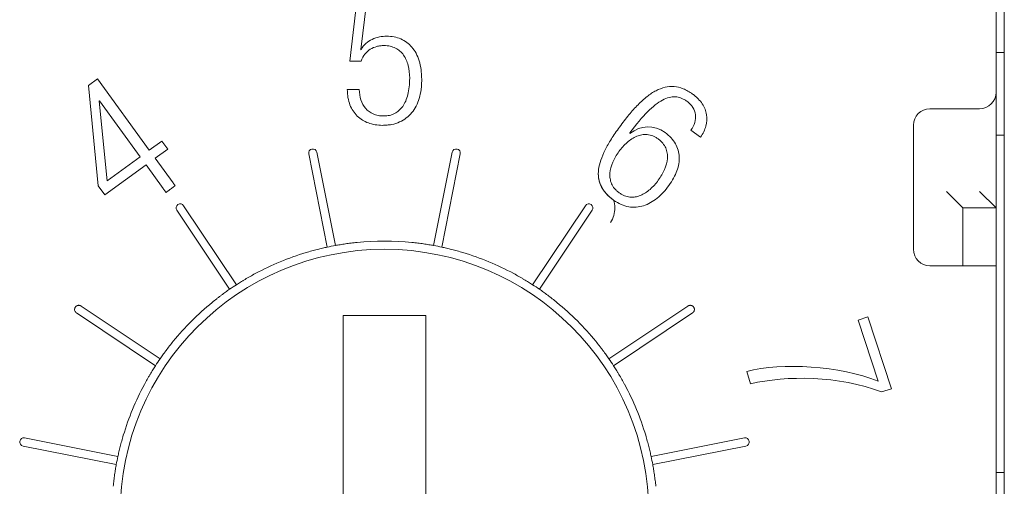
# Model space of a CAD drawing. Header units: millimetres. Extents: x 2293 to 4250, y -591 to 894.
# Tile 90 of 117: x 3928.7 to 3934.66, y 448.26 to 451.08. Entities that reach past the tile are written whole.
import ezdxf

# ---------------------------------------------------------------- set-up
doc = ezdxf.new("R2010")
doc.units = ezdxf.units.MM
doc.layers.add('1', color=7, linetype='Continuous', lineweight=13)

msp = doc.modelspace()

# ---------------------------------------------------------------- linework, layer by layer
at = {"layer": '1', "color": 7, "linetype": 'Continuous', "lineweight": 18}
for p, q in [((3934.6592, 451.8424), (3934.6592, 444.3424)), ((3930.7466, 451.2424), (3930.6997, 450.8311)), ((3934.6092, 451.2424), (3934.6092, 450.6424)), ((3930.7654, 450.9021), (3930.8009, 451.1815)), ((3930.7681, 450.9), (3930.7654, 450.9021)), ((3934.6592, 450.8824), (3934.6092, 450.8824)), ((3930.6997, 450.8311), (3930.7681, 450.8311)), ((3929.1721, 450.7239), (3929.1173, 450.6841)), ((3929.1173, 450.6841), (3929.177, 450.0765)), ((3929.4858, 450.2922), (3929.1721, 450.7239)), ((3930.7568, 450.6593), (3930.6841, 450.6593)), ((3934.6092, 450.6424), (3934.6092, 449.9424)), ((3929.1831, 450.5889), (3929.1853, 450.5905)), ((3929.2307, 450.1069), (3929.1831, 450.5889)), ((3929.1853, 450.5905), (3929.431, 450.2523)), ((3934.2092, 450.5424), (3934.5092, 450.5424)), ((3934.1092, 449.6924), (3934.1092, 450.4424)), ((3932.3939, 450.3932), (3932.3933, 450.397)), ((3932.7633, 450.4123), (3932.8212, 450.3702)), ((3934.6092, 450.3824), (3934.6592, 450.3824)), ((3929.5615, 450.3472), (3929.4858, 450.2922)), ((3929.5973, 450.298), (3929.5615, 450.3472)), ((3929.431, 450.2523), (3929.2307, 450.1069)), ((3929.5215, 450.243), (3929.5973, 450.298)), ((3930.5628, 449.7056), (3930.4506, 450.2697)), ((3930.4996, 450.2795), (3930.6118, 449.7154)), ((3931.2065, 449.7154), (3931.3187, 450.2795)), ((3931.3678, 450.2697), (3931.2555, 449.7056)), ((3929.2169, 450.0216), (3929.4667, 450.2031)), ((3929.4667, 450.2031), (3929.5699, 450.0611)), ((3929.63, 450.0937), (3929.5215, 450.243)), ((3929.177, 450.0765), (3929.2169, 450.0216)), ((3934.4092, 449.9424), (3934.3092, 450.0424)), ((3934.6092, 449.9424), (3934.5092, 450.0424)), ((3929.6938, 449.9563), (3930.0134, 449.478)), ((3931.805, 449.478), (3932.1245, 449.9563)), ((3929.9718, 449.4503), (3929.6522, 449.9285)), ((3932.1661, 449.9285), (3931.8465, 449.4503)), ((3934.4092, 449.9424), (3934.4092, 449.5923)), ((3934.6092, 449.9424), (3934.4092, 449.9424)), ((3934.6092, 449.5923), (3934.6092, 449.9424)), ((3934.3092, 449.5924), (3934.2092, 449.5924)), ((3934.6092, 449.5924), (3934.3092, 449.5924)), ((3934.6092, 449.5924), (3934.6092, 446.5924)), ((3929.5235, 448.9882), (3929.0451, 449.3078)), ((3929.0731, 449.3493), (3929.5513, 449.0297)), ((3932.267, 449.0297), (3932.7453, 449.3493)), ((3932.7731, 449.3078), (3932.2948, 448.9882)), ((3930.6592, 449.2917), (3930.6592, 447.493)), ((3931.1592, 449.2917), (3930.6592, 449.2917)), ((3931.1592, 447.493), (3931.1592, 449.2917)), ((3933.8343, 449.2833), (3933.7755, 449.2642)), ((3933.7755, 449.2642), (3933.8956, 448.8947)), ((3933.9757, 448.8482), (3933.8343, 449.2833)), ((3933.1005, 448.9528), (3933.1245, 448.8789)), ((3933.9169, 448.8291), (3933.9757, 448.8482)), ((3928.7318, 448.551), (3929.2959, 448.4388)), ((3932.5224, 448.4388), (3933.0865, 448.551)), ((3929.2862, 448.3897), (3928.722, 448.5019)), ((3933.0963, 448.5019), (3932.5321, 448.3897)), ((3934.6592, 448.3424), (3934.6092, 448.3424))]:
    msp.add_line(p, q, dxfattribs=at)
at = {"layer": '1', "color": 92, "linetype": 'Continuous', "lineweight": 13}
msp.add_line((3934.6092, 446.5924), (3934.6092, 449.5924), dxfattribs=at)
at = {"layer": '1', "color": 7, "linetype": 'Continuous', "lineweight": 18}
for centre, radius, start, end in [((3934.5092, 450.6424), 0.1, 270, 0), ((3934.2092, 450.4424), 0.1, 90, 180), ((3930.4751, 450.2746), 0.025, 11.25009, 191.24991), ((3931.3432, 450.2746), 0.025, 348.75009, 168.74991), ((3929.673, 449.9424), 0.025, 33.75009, 213.74991), ((3932.1453, 449.9424), 0.025, 326.25009, 146.24991), ((3930.9092, 448.0924), 1.65, 100.38185, 102.11815), ((3930.9092, 448.0924), 1.65, 84.22007, 95.77993), ((3930.9092, 448.0924), 1.65, 77.88185, 79.61815), ((3930.9092, 448.0924), 1.6, 0, 180), ((3930.9092, 448.0924), 1.65, 106.72007, 118.27993), ((3930.9092, 448.0924), 1.65, 61.72007, 73.27993), ((3934.2092, 449.6924), 0.1, 180, 270), ((3930.9092, 448.0924), 1.65, 122.88185, 124.61815), ((3930.9092, 448.0924), 1.65, 55.38185, 57.11815), ((3930.9092, 448.0924), 1.65, 129.22007, 140.77993), ((3930.9092, 448.0924), 1.65, 39.22007, 50.77993), ((3930.9092, 448.0924), 1.65, 145.38185, 147.11815), ((3930.9092, 448.0924), 1.65, 32.88185, 34.61815), ((3930.9092, 448.0924), 1.65, 151.72007, 163.27993), ((3930.9092, 448.0924), 1.65, 16.72007, 28.27993), ((3928.7269, 448.5264), 0.025, 78.75009, 258.74991), ((3933.0914, 448.5264), 0.025, 281.25009, 101.24991), ((3930.9092, 448.0924), 1.65, 167.88185, 169.61815), ((3930.9092, 448.0924), 1.65, 10.38185, 12.11815)]:
    msp.add_arc(centre, radius, start, end, dxfattribs=at)
for points, knots in [([(3930.7681, 450.9), (3930.7832, 450.9293), (3930.8191, 450.9598), (3930.8777, 450.9785), (3930.9397, 450.9841), (3931.0107, 450.9703), (3931.0672, 450.9292), (3931.1008, 450.8795), (3931.1196, 450.8339), (3931.1295, 450.7888), (3931.1335, 450.7486), (3931.1345, 450.7171), (3931.1336, 450.6862), (3931.1298, 450.6486), (3931.1204, 450.6047), (3931.1018, 450.5579), (3931.0757, 450.5179), (3931.0422, 450.4854), (3931.0014, 450.4611), (3930.9613, 450.4484), (3930.9257, 450.4433), (3930.8913, 450.4416), (3930.8515, 450.4448), (3930.7973, 450.4591), (3930.7403, 450.4942), (3930.6953, 450.5625), (3930.6841, 450.6245), (3930.6841, 450.6593)], [0, 0, 0, 0, 0.077346, 0.11602, 0.154693, 0.235942, 0.317191, 0.357816, 0.39844, 0.439065, 0.459377, 0.47969, 0.497915, 0.516141, 0.552593, 0.589045, 0.625496, 0.661948, 0.6984, 0.734851, 0.753077, 0.771303, 0.79989, 0.828477, 0.885652, 0.942826, 1, 1, 1, 1]), ([(3930.6841, 450.6593), (3930.6841, 450.6245), (3930.6953, 450.5625), (3930.7403, 450.4942), (3930.7973, 450.4591), (3930.8515, 450.4448), (3930.8913, 450.4416), (3930.9257, 450.4433), (3930.9613, 450.4484), (3931.0014, 450.4611), (3931.0422, 450.4854), (3931.0757, 450.5179), (3931.1018, 450.5579), (3931.1204, 450.6047), (3931.1298, 450.6486), (3931.1336, 450.6862), (3931.1345, 450.7171), (3931.1335, 450.7486), (3931.1295, 450.7888), (3931.1196, 450.8339), (3931.1008, 450.8795), (3931.0672, 450.9292), (3931.0107, 450.9703), (3930.9397, 450.9841), (3930.8777, 450.9785), (3930.8191, 450.9598), (3930.7832, 450.9293), (3930.7681, 450.9)], [0, 0, 0, 0, 0.057174, 0.114348, 0.171523, 0.20011, 0.228697, 0.246923, 0.265149, 0.3016, 0.338052, 0.374504, 0.410955, 0.447407, 0.483859, 0.502085, 0.52031, 0.540623, 0.560935, 0.60156, 0.642184, 0.682809, 0.764058, 0.845307, 0.88398, 0.922654, 1, 1, 1, 1]), ([(3931.0615, 450.7272), (3931.0615, 450.7549), (3931.0556, 450.8073), (3931.0277, 450.871), (3930.9874, 450.9068), (3930.9447, 450.922), (3930.9121, 450.9255), (3930.8834, 450.9239), (3930.8548, 450.9184), (3930.8085, 450.8988), (3930.7794, 450.8636), (3930.7681, 450.8311)], [0, 0, 0, 0, 0.160543, 0.321086, 0.481629, 0.561901, 0.642173, 0.686901, 0.731629, 0.821086, 1, 1, 1, 1]), ([(3930.7681, 450.8311), (3930.7794, 450.8636), (3930.8085, 450.8988), (3930.8548, 450.9184), (3930.8834, 450.9239), (3930.9121, 450.9255), (3930.9447, 450.922), (3930.9874, 450.9068), (3931.0277, 450.871), (3931.0556, 450.8073), (3931.0615, 450.7549), (3931.0615, 450.7272)], [0, 0, 0, 0, 0.178914, 0.268371, 0.313099, 0.357827, 0.438099, 0.518371, 0.678914, 0.839457, 1, 1, 1, 1]), ([(3930.7568, 450.6593), (3930.7568, 450.6369), (3930.7633, 450.5943), (3930.7916, 450.5426), (3930.8305, 450.5135), (3930.8699, 450.5011), (3930.9047, 450.4977), (3930.9399, 450.5013), (3930.9805, 450.516), (3931.0221, 450.5522), (3931.0539, 450.6238), (3931.0615, 450.6897), (3931.0615, 450.7272)], [0, 0, 0, 0, 0.12535, 0.2507, 0.37605, 0.438725, 0.501401, 0.563725, 0.62605, 0.7507, 0.87535, 1, 1, 1, 1]), ([(3931.0615, 450.7272), (3931.0615, 450.6897), (3931.0539, 450.6238), (3931.0221, 450.5522), (3930.9805, 450.516), (3930.9399, 450.5013), (3930.9047, 450.4977), (3930.8699, 450.5011), (3930.8305, 450.5135), (3930.7916, 450.5426), (3930.7633, 450.5943), (3930.7568, 450.6369), (3930.7568, 450.6593)], [0, 0, 0, 0, 0.12465, 0.2493, 0.37395, 0.436275, 0.498599, 0.561275, 0.62395, 0.7493, 0.87465, 1, 1, 1, 1]), ([(3932.295, 449.9903), (3932.295, 449.9903), (3932.259, 450.0164), (3932.2093, 450.0728), (3932.1977, 450.1557), (3932.2156, 450.231), (3932.2418, 450.2924), (3932.2737, 450.3479), (3932.3046, 450.395), (3932.3314, 450.4328), (3932.3596, 450.4707), (3932.3969, 450.5176), (3932.443, 450.5694), (3932.4976, 450.6188), (3932.5518, 450.6545), (3932.6062, 450.6752), (3932.6609, 450.6797), (3932.7072, 450.6688), (3932.7447, 450.6508), (3932.7703, 450.6343), (3932.7915, 450.6176), (3932.8123, 450.5982), (3932.8331, 450.5726), (3932.8499, 450.5403), (3932.8619, 450.4956), (3932.8579, 450.438), (3932.8362, 450.3924), (3932.8212, 450.3702)], [0, 0, 0, 0, 0.000023, 0.091618, 0.183221, 0.229022, 0.274824, 0.320625, 0.343526, 0.366427, 0.390306, 0.414186, 0.461944, 0.509703, 0.557462, 0.605221, 0.65298, 0.700738, 0.724618, 0.748497, 0.764216, 0.779935, 0.811373, 0.842811, 0.874249, 0.937124, 1, 1, 1, 1]), ([(3932.2159, 450.0829), (3932.2039, 450.1115), (3932.1984, 450.1588), (3932.2156, 450.231), (3932.2418, 450.2924), (3932.2737, 450.3479), (3932.3046, 450.395), (3932.3314, 450.4328), (3932.3596, 450.4707), (3932.3969, 450.5176), (3932.443, 450.5694), (3932.4976, 450.6188), (3932.5518, 450.6545), (3932.6062, 450.6752), (3932.6609, 450.6797), (3932.7072, 450.6688), (3932.7447, 450.6508), (3932.7703, 450.6343), (3932.7915, 450.6176), (3932.8123, 450.5982), (3932.8331, 450.5726), (3932.8499, 450.5403), (3932.8619, 450.4956), (3932.8579, 450.438), (3932.8362, 450.3924), (3932.8212, 450.3702)], [0, 0, 0, 0, 0.093274, 0.14412, 0.194965, 0.24581, 0.271233, 0.296655, 0.323165, 0.349674, 0.402692, 0.45571, 0.508728, 0.561746, 0.614764, 0.667783, 0.694292, 0.720801, 0.738251, 0.755701, 0.790601, 0.8255, 0.8604, 0.9302, 1, 1, 1, 1]), ([(3932.7633, 450.4123), (3932.7738, 450.4281), (3932.7891, 450.4601), (3932.7935, 450.5073), (3932.7807, 450.544), (3932.7601, 450.5705), (3932.7408, 450.5872), (3932.7212, 450.5998), (3932.6984, 450.6105), (3932.6689, 450.6172), (3932.6314, 450.6134), (3932.578, 450.592), (3932.5033, 450.5333), (3932.4323, 450.4491), (3932.3933, 450.3969)], [0, 0, 0, 0, 0.103933, 0.207865, 0.311798, 0.363764, 0.41573, 0.452247, 0.488764, 0.561798, 0.634831, 0.707865, 0.853933, 1, 1, 1, 1]), ([(3932.3933, 450.397), (3932.4324, 450.4491), (3932.5034, 450.5333), (3932.578, 450.592), (3932.6314, 450.6134), (3932.6689, 450.6172), (3932.6984, 450.6105), (3932.7212, 450.5998), (3932.7408, 450.5872), (3932.7601, 450.5705), (3932.7807, 450.544), (3932.7935, 450.5073), (3932.7891, 450.4601), (3932.7738, 450.4281), (3932.7633, 450.4123)], [0, 0, 0, 0, 0.145983, 0.292065, 0.365106, 0.438147, 0.511188, 0.547708, 0.584229, 0.6362, 0.688172, 0.792114, 0.896057, 1, 1, 1, 1]), ([(3932.3939, 450.3932), (3932.3939, 450.3932), (3932.4621, 450.4438), (3932.538, 450.4483), (3932.6066, 450.3985)], [0, 0, 0, 0, 0.000043, 1, 1, 1, 1]), ([(3932.6066, 450.3985), (3932.538, 450.4483), (3932.4621, 450.4438), (3932.3939, 450.3932), (3932.3939, 450.3932)], [0, 0, 0, 0, 0.999963, 1, 1, 1, 1]), ([(3932.6066, 450.3985), (3932.6343, 450.3783), (3932.6757, 450.3329), (3932.6983, 450.2537), (3932.6863, 450.1818), (3932.6599, 450.1231), (3932.6311, 450.078), (3932.5964, 450.0356), (3932.5465, 449.9889), (3932.4771, 449.9497), (3932.3873, 449.9419), (3932.3256, 449.968), (3932.295, 449.9903)], [0, 0, 0, 0, 0.124097, 0.248195, 0.372292, 0.434341, 0.49639, 0.559341, 0.622292, 0.748195, 0.874097, 1, 1, 1, 1]), ([(3932.2951, 449.9902), (3932.3257, 449.968), (3932.3873, 449.9419), (3932.4771, 449.9497), (3932.5465, 449.9889), (3932.5964, 450.0356), (3932.6311, 450.078), (3932.6599, 450.1231), (3932.6863, 450.1818), (3932.6983, 450.2537), (3932.6757, 450.3329), (3932.6343, 450.3783), (3932.6066, 450.3985)], [0, 0, 0, 0, 0.125775, 0.251696, 0.377616, 0.440577, 0.503537, 0.565595, 0.627653, 0.751769, 0.875884, 1, 1, 1, 1]), ([(3932.5657, 450.1105), (3932.5805, 450.131), (3932.6064, 450.1747), (3932.6222, 450.2312), (3932.6209, 450.2747), (3932.6121, 450.3058), (3932.5973, 450.3299), (3932.5806, 450.3476), (3932.5652, 450.3603), (3932.5484, 450.371), (3932.5265, 450.3813), (3932.4991, 450.3879), (3932.4668, 450.3867), (3932.4249, 450.3744), (3932.3759, 450.3421), (3932.3422, 450.3041), (3932.3274, 450.2837)], [0, 0, 0, 0, 0.12561, 0.25122, 0.314024, 0.376829, 0.439634, 0.471037, 0.502439, 0.533537, 0.564634, 0.626829, 0.689024, 0.75122, 0.87561, 1, 1, 1, 1]), ([(3932.3274, 450.2837), (3932.3422, 450.3041), (3932.3759, 450.3421), (3932.4249, 450.3744), (3932.4668, 450.3867), (3932.4991, 450.3879), (3932.5265, 450.3813), (3932.5484, 450.371), (3932.5652, 450.3603), (3932.5806, 450.3476), (3932.5973, 450.3299), (3932.6121, 450.3058), (3932.6209, 450.2747), (3932.6222, 450.2312), (3932.6064, 450.1747), (3932.5805, 450.131), (3932.5657, 450.1105)], [0, 0, 0, 0, 0.12439, 0.24878, 0.310976, 0.373171, 0.435366, 0.466463, 0.497561, 0.528963, 0.560366, 0.623171, 0.685976, 0.74878, 0.87439, 1, 1, 1, 1]), ([(3932.3274, 450.2837), (3932.3125, 450.2633), (3932.2868, 450.2196), (3932.2714, 450.163), (3932.2727, 450.1195), (3932.2816, 450.0885), (3932.2964, 450.0645), (3932.3129, 450.0469), (3932.3283, 450.0343), (3932.3451, 450.0236), (3932.3671, 450.0131), (3932.3946, 450.0064), (3932.4268, 450.0076), (3932.4686, 450.0198), (3932.5173, 450.0521), (3932.5508, 450.0901), (3932.5657, 450.1105)], [0, 0, 0, 0, 0.12439, 0.24878, 0.310976, 0.373171, 0.435366, 0.466463, 0.497561, 0.528963, 0.560366, 0.623171, 0.685976, 0.74878, 0.87439, 1, 1, 1, 1]), ([(3932.5657, 450.1105), (3932.5508, 450.0901), (3932.5173, 450.0521), (3932.4686, 450.0198), (3932.4268, 450.0076), (3932.3946, 450.0064), (3932.3671, 450.0131), (3932.3451, 450.0236), (3932.3283, 450.0343), (3932.3129, 450.0469), (3932.2964, 450.0645), (3932.2816, 450.0885), (3932.2727, 450.1195), (3932.2714, 450.163), (3932.2868, 450.2196), (3932.3125, 450.2633), (3932.3274, 450.2837)], [0, 0, 0, 0, 0.12561, 0.25122, 0.314024, 0.376829, 0.439634, 0.471037, 0.502439, 0.533537, 0.564634, 0.626829, 0.689024, 0.75122, 0.87561, 1, 1, 1, 1]), ([(3932.2159, 450.0829), (3932.2199, 450.0734), (3932.2248, 450.0642), (3932.236, 450.047), (3932.2423, 450.0389), (3932.2558, 450.0236), (3932.2632, 450.0163), (3932.2786, 450.0027), (3932.2867, 449.9963), (3932.2951, 449.9902)], [0, 0, 0, 0, 0.25, 0.25, 0.5, 0.5, 0.75, 0.75, 1, 1, 1, 1]), ([(3930.6118, 449.7154), (3930.6208, 449.717), (3930.6304, 449.7187), (3930.6456, 449.7212), (3930.6508, 449.722), (3930.6615, 449.7237), (3930.6671, 449.7245), (3930.6839, 449.727), (3930.6954, 449.7285), (3930.7188, 449.7314), (3930.7309, 449.7328), (3930.743, 449.734)], [0, 0, 0, 0, 0.25, 0.25, 0.375, 0.375, 0.5, 0.5, 0.75, 0.75, 1, 1, 1, 1]), ([(3931.0753, 449.734), (3931.0874, 449.7328), (3931.0993, 449.7314), (3931.1169, 449.7292), (3931.1227, 449.7285), (3931.1343, 449.727), (3931.14, 449.7262), (3931.1568, 449.7237), (3931.1675, 449.7221), (3931.1878, 449.7187), (3931.1975, 449.717), (3931.2065, 449.7154)], [0, 0, 0, 0, 0.25, 0.25, 0.375, 0.375, 0.5, 0.5, 0.75, 0.75, 1, 1, 1, 1]), ([(3930.4345, 449.6726), (3930.4461, 449.6761), (3930.4576, 449.6794), (3930.4747, 449.6842), (3930.4804, 449.6857), (3930.4916, 449.6887), (3930.4972, 449.6901), (3930.5137, 449.6943), (3930.5242, 449.6969), (3930.5443, 449.7015), (3930.5538, 449.7037), (3930.5628, 449.7056)], [0, 0, 0, 0, 0.25, 0.25, 0.375, 0.375, 0.5, 0.5, 0.75, 0.75, 1, 1, 1, 1]), ([(3931.2555, 449.7056), (3931.2645, 449.7037), (3931.274, 449.7016), (3931.289, 449.6981), (3931.2941, 449.6968), (3931.3047, 449.6943), (3931.3101, 449.6929), (3931.3266, 449.6887), (3931.3378, 449.6858), (3931.3606, 449.6795), (3931.3722, 449.6761), (3931.3839, 449.6726)], [0, 0, 0, 0, 0.25, 0.25, 0.375, 0.375, 0.5, 0.5, 0.75, 0.75, 1, 1, 1, 1]), ([(3930.0134, 449.478), (3930.021, 449.483), (3930.0292, 449.4882), (3930.0423, 449.4963), (3930.0468, 449.4991), (3930.0561, 449.5048), (3930.0609, 449.5076), (3930.0755, 449.5163), (3930.0855, 449.5222), (3930.1061, 449.5338), (3930.1167, 449.5397), (3930.1274, 449.5454)], [0, 0, 0, 0, 0.25, 0.25, 0.375, 0.375, 0.5, 0.5, 0.75, 0.75, 1, 1, 1, 1]), ([(3931.6909, 449.5454), (3931.7016, 449.5397), (3931.7121, 449.5339), (3931.7275, 449.5251), (3931.7326, 449.5222), (3931.7427, 449.5164), (3931.7477, 449.5134), (3931.7623, 449.5048), (3931.7715, 449.4991), (3931.789, 449.4883), (3931.7973, 449.483), (3931.805, 449.478)], [0, 0, 0, 0, 0.25, 0.25, 0.375, 0.375, 0.5, 0.5, 0.75, 0.75, 1, 1, 1, 1]), ([(3929.8659, 449.3707), (3929.8753, 449.3784), (3929.8847, 449.3858), (3929.8986, 449.3967), (3929.9033, 449.4003), (3929.9125, 449.4074), (3929.9171, 449.4109), (3929.9308, 449.421), (3929.9395, 449.4274), (3929.9562, 449.4394), (3929.9643, 449.4451), (3929.9718, 449.4503)], [0, 0, 0, 0, 0.25, 0.25, 0.375, 0.375, 0.5, 0.5, 0.75, 0.75, 1, 1, 1, 1]), ([(3931.8465, 449.4503), (3931.854, 449.4451), (3931.862, 449.4395), (3931.8745, 449.4305), (3931.8788, 449.4274), (3931.8876, 449.421), (3931.8921, 449.4177), (3931.9057, 449.4075), (3931.9149, 449.4005), (3931.9335, 449.3859), (3931.943, 449.3784), (3931.9525, 449.3707)], [0, 0, 0, 0, 0.25, 0.25, 0.375, 0.375, 0.5, 0.5, 0.75, 0.75, 1, 1, 1, 1]), ([(3929.5513, 449.0297), (3929.5565, 449.0373), (3929.562, 449.0452), (3929.571, 449.0577), (3929.5741, 449.062), (3929.5805, 449.0708), (3929.5839, 449.0753), (3929.5941, 449.0889), (3929.6011, 449.0981), (3929.6156, 449.1168), (3929.6232, 449.1262), (3929.6309, 449.1357)], [0, 0, 0, 0, 0.25, 0.25, 0.375, 0.375, 0.5, 0.5, 0.75, 0.75, 1, 1, 1, 1]), ([(3932.1875, 449.1357), (3932.1951, 449.1262), (3932.2026, 449.1169), (3932.2135, 449.1029), (3932.2171, 449.0983), (3932.2242, 449.089), (3932.2276, 449.0844), (3932.2378, 449.0708), (3932.2442, 449.062), (3932.2562, 449.0453), (3932.2618, 449.0373), (3932.267, 449.0297)], [0, 0, 0, 0, 0.25, 0.25, 0.375, 0.375, 0.5, 0.5, 0.75, 0.75, 1, 1, 1, 1]), ([(3929.4561, 448.8741), (3929.4619, 448.8848), (3929.4677, 448.8953), (3929.4764, 448.9107), (3929.4793, 448.9158), (3929.4851, 448.9259), (3929.4881, 448.9309), (3929.4968, 448.9455), (3929.5024, 448.9547), (3929.5133, 448.9722), (3929.5185, 448.9805), (3929.5235, 448.9882)], [0, 0, 0, 0, 0.25, 0.25, 0.375, 0.375, 0.5, 0.5, 0.75, 0.75, 1, 1, 1, 1]), ([(3932.2948, 448.9882), (3932.2998, 448.9805), (3932.305, 448.9723), (3932.3131, 448.9592), (3932.3159, 448.9547), (3932.3215, 448.9454), (3932.3244, 448.9406), (3932.3331, 448.926), (3932.3389, 448.916), (3932.3506, 448.8954), (3932.3565, 448.8848), (3932.3622, 448.8741)], [0, 0, 0, 0, 0.25, 0.25, 0.375, 0.375, 0.5, 0.5, 0.75, 0.75, 1, 1, 1, 1]), ([(3929.2959, 448.4388), (3929.2978, 448.4477), (3929.3, 448.4572), (3929.3035, 448.4722), (3929.3047, 448.4773), (3929.3072, 448.4879), (3929.3086, 448.4933), (3929.3128, 448.5098), (3929.3158, 448.521), (3929.3221, 448.5438), (3929.3254, 448.5554), (3929.3289, 448.5671)], [0, 0, 0, 0, 0.25, 0.25, 0.375, 0.375, 0.5, 0.5, 0.75, 0.75, 1, 1, 1, 1]), ([(3932.4894, 448.5671), (3932.4929, 448.5554), (3932.4962, 448.5439), (3932.5009, 448.5268), (3932.5025, 448.5212), (3932.5055, 448.5099), (3932.5069, 448.5043), (3932.5111, 448.4878), (3932.5137, 448.4773), (3932.5183, 448.4573), (3932.5205, 448.4477), (3932.5224, 448.4388)], [0, 0, 0, 0, 0.25, 0.25, 0.375, 0.375, 0.5, 0.5, 0.75, 0.75, 1, 1, 1, 1]), ([(3929.2675, 448.2585), (3929.2688, 448.2707), (3929.2701, 448.2826), (3929.2723, 448.3001), (3929.273, 448.306), (3929.2746, 448.3175), (3929.2754, 448.3232), (3929.2778, 448.3401), (3929.2795, 448.3507), (3929.2828, 448.3711), (3929.2845, 448.3807), (3929.2862, 448.3897)], [0, 0, 0, 0, 0.25, 0.25, 0.375, 0.375, 0.5, 0.5, 0.75, 0.75, 1, 1, 1, 1]), ([(3932.5321, 448.3897), (3932.5338, 448.3807), (3932.5355, 448.3712), (3932.538, 448.3559), (3932.5388, 448.3507), (3932.5405, 448.34), (3932.5413, 448.3345), (3932.5437, 448.3176), (3932.5453, 448.3061), (3932.5482, 448.2827), (3932.5495, 448.2707), (3932.5508, 448.2585)], [0, 0, 0, 0, 0.25, 0.25, 0.375, 0.375, 0.5, 0.5, 0.75, 0.75, 1, 1, 1, 1])]:
    msp.add_open_spline(points, degree=3, knots=knots, dxfattribs=at)
for points in [[(3929.5875, 450.0369), (3929.5937, 450.0414), (3929.6061, 450.0504), (3929.6244, 450.0637), (3929.6364, 450.0724), (3929.6423, 450.0767)], [(3929.6423, 450.0767), (3929.641, 450.0786), (3929.6383, 450.0823), (3929.6342, 450.0879), (3929.6314, 450.0918), (3929.63, 450.0937)], [(3929.5699, 450.0611), (3929.5718, 450.0584), (3929.5758, 450.053), (3929.5816, 450.0449), (3929.5855, 450.0396), (3929.5875, 450.0369)], [(3932.2761, 449.855), (3932.285, 449.8684), (3932.2982, 449.8965), (3932.305, 449.9441), (3932.3, 449.9748), (3932.2951, 449.9902)], [(3929.0451, 449.3078), (3929.0428, 449.3093), (3929.0388, 449.3133), (3929.035, 449.3205), (3929.0341, 449.3257), (3929.0341, 449.3285)], [(3933.1005, 448.9528), (3933.3152, 449.0093), (3933.6632, 448.9884), (3933.8956, 448.8947)], [(3933.8956, 448.8947), (3933.6632, 448.9884), (3933.3152, 449.0093), (3933.1005, 448.9528)], [(3933.9169, 448.8291), (3933.6584, 448.9287), (3933.34, 448.9294), (3933.1245, 448.8789)], [(3933.1245, 448.8789), (3933.34, 448.9294), (3933.6584, 448.9287), (3933.9169, 448.8291)]]:
    msp.add_open_spline(points, degree=3, dxfattribs=at)
for points, weights, knots in [([(3929.0341, 449.3285), (3929.0341, 449.3337), (3929.0357, 449.3384), (3929.0384, 449.3424), (3929.0461, 449.354), (3929.0603, 449.3578), (3929.0731, 449.3493)], [1.08941255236, 1.1446214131, 1.24062079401, 1.37741069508, 1.04105745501, 0.951332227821, 1.10823501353], [0, 0, 0, 0, 0.289109, 0.289109, 0.289109, 1, 1, 1, 1]), ([(3932.7453, 449.3493), (3932.758, 449.3578), (3932.7722, 449.354), (3932.78, 449.3424), (3932.7877, 449.3308), (3932.7858, 449.3163), (3932.7731, 449.3078)], [1.10771892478, 0.951530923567, 1.04142752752, 1.37740873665, 1.04177407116, 0.951716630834, 1.10723641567], [0, 0, 0, 0, 0.500258, 0.500258, 0.500258, 1, 1, 1, 1])]:
    msp.add_rational_spline(points, weights, degree=3, knots=knots, dxfattribs=at)

doc.saveas('drawing.dxf')
